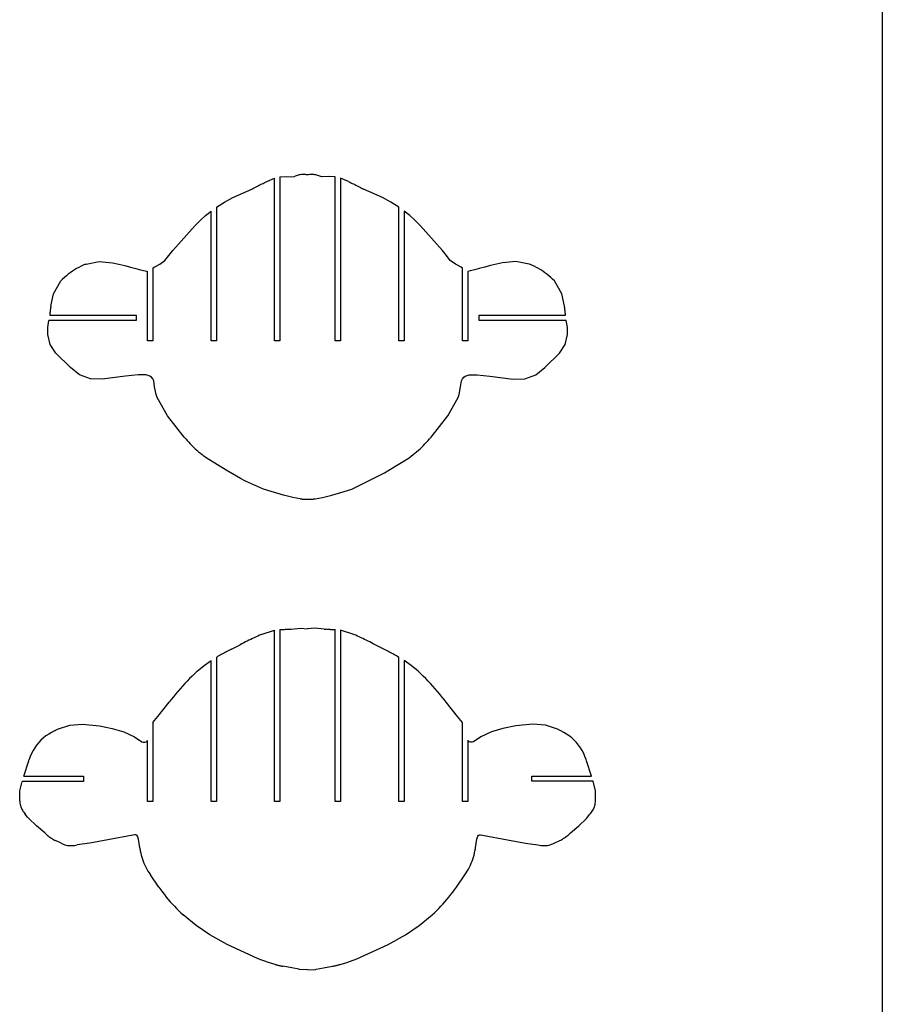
# Model space of a CAD drawing. Extents: x -170 to 170, y -270 to 270.
# Tile 27 of 31: x 109 to 170, y 69 to 139. Entities that reach past the tile are written whole.
import ezdxf

# ---------------------------------------------------------------- set-up
doc = ezdxf.new("R2010")
doc.units = 0
doc.header["$MEASUREMENT"] = 0
doc.layers.get('0').update_dxf_attribs({"linetype": 'CONTINUOUS'})

msp = doc.modelspace()

# ---------------------------------------------------------------- linework, layer by layer
for p, q in [((170.489, 270.105), (170.489, -270.105)), ((128.806, 127.556), (128.943, 127.598)), ((129.012, 127.625), (128.943, 127.598)), ((129.083, 127.649), (129.012, 127.625)), ((129.154, 127.669), (129.083, 127.649)), ((129.226, 127.686), (129.154, 127.669)), ((129.299, 127.699), (129.226, 127.686)), ((129.373, 127.709), (129.299, 127.699)), ((129.447, 127.715), (129.373, 127.709)), ((129.521, 127.718), (129.447, 127.715)), ((129.595, 127.717), (129.521, 127.718)), ((129.669, 127.713), (129.595, 127.717)), ((129.743, 127.705), (129.669, 127.713)), ((129.816, 127.694), (129.743, 127.705)), ((129.89, 127.705), (129.816, 127.694)), ((129.964, 127.713), (129.89, 127.705)), ((130.038, 127.717), (129.964, 127.713)), ((130.112, 127.718), (130.038, 127.717)), ((130.186, 127.715), (130.112, 127.718)), ((130.26, 127.709), (130.186, 127.715)), ((130.334, 127.699), (130.26, 127.709)), ((130.407, 127.686), (130.334, 127.699)), ((130.479, 127.669), (130.407, 127.686)), ((130.55, 127.649), (130.479, 127.669)), ((130.621, 127.625), (130.55, 127.649)), ((130.69, 127.598), (130.621, 127.625)), ((130.827, 127.556), (130.69, 127.598)), ((126.216, 126.863), (126.305, 126.909)), ((126.305, 126.909), (126.394, 126.954)), ((126.394, 126.954), (126.484, 127)), ((126.484, 127), (126.573, 127.046)), ((126.573, 127.046), (126.662, 127.092)), ((126.662, 127.092), (126.751, 127.138)), ((126.751, 127.138), (126.84, 127.185)), ((126.84, 127.185), (126.928, 127.231)), ((126.928, 127.231), (127.483, 127.467)), ((127.483, 115.943), (127.483, 127.467)), ((127.858, 127.559), (128.338, 127.579)), ((127.858, 127.559), (127.858, 115.943)), ((128.338, 127.579), (128.806, 127.556)), ((131.295, 127.579), (130.827, 127.556)), ((131.775, 127.559), (131.295, 127.579)), ((131.775, 115.943), (131.775, 127.559)), ((132.705, 127.231), (132.15, 127.467)), ((132.15, 127.467), (132.15, 115.943)), ((132.705, 127.231), (132.793, 127.185)), ((132.793, 127.185), (132.882, 127.138)), ((132.882, 127.138), (132.971, 127.092)), ((132.971, 127.092), (133.06, 127.046)), ((133.06, 127.046), (133.149, 127)), ((133.149, 127), (133.239, 126.954)), ((133.239, 126.954), (133.328, 126.909)), ((133.328, 126.909), (133.417, 126.863)), ((124.519, 126.092), (125.857, 126.684)), ((125.857, 126.684), (125.947, 126.728)), ((125.947, 126.728), (126.037, 126.773)), ((126.037, 126.773), (126.126, 126.818)), ((126.126, 126.818), (126.216, 126.863)), ((133.417, 126.863), (133.507, 126.818)), ((133.507, 126.818), (133.596, 126.773)), ((133.596, 126.773), (133.686, 126.728)), ((133.686, 126.728), (133.776, 126.684)), ((135.114, 126.092), (133.776, 126.684)), ((123.358, 125.403), (123.935, 125.768)), ((123.935, 125.768), (124.519, 126.092)), ((135.698, 125.768), (135.114, 126.092)), ((136.275, 125.403), (135.698, 125.768)), ((122.232, 124.488), (122.59, 124.813)), ((122.59, 124.813), (122.983, 125.127)), ((122.983, 115.943), (122.983, 125.127)), ((123.358, 125.403), (123.358, 115.943)), ((136.275, 115.943), (136.275, 125.403)), ((137.043, 124.813), (136.65, 125.127)), ((136.65, 125.127), (136.65, 115.943)), ((137.401, 124.488), (137.043, 124.813)), ((120.272, 122.341), (121.847, 124.1)), ((121.847, 124.1), (122.232, 124.488)), ((137.786, 124.1), (137.401, 124.488)), ((139.361, 122.341), (137.786, 124.1)), ((119.984, 121.991), (120.272, 122.341)), ((139.649, 121.991), (139.361, 122.341)), ((114.106, 121.361), (113.942, 121.292)), ((114.106, 121.361), (114.146, 121.375)), ((114.146, 121.375), (115.073, 121.566)), ((115.073, 121.566), (116.018, 121.473)), ((116.018, 121.473), (116.448, 121.376)), ((116.448, 121.376), (116.878, 121.274)), ((118.954, 121.152), (119.351, 121.369)), ((119.351, 121.369), (119.721, 121.623)), ((119.721, 121.623), (119.984, 121.991)), ((139.912, 121.623), (139.649, 121.991)), ((140.282, 121.369), (139.912, 121.623)), ((140.679, 121.152), (140.282, 121.369)), ((143.185, 121.376), (142.755, 121.274)), ((143.615, 121.473), (143.185, 121.376)), ((144.56, 121.566), (143.615, 121.473)), ((145.487, 121.375), (144.56, 121.566)), ((145.527, 121.361), (145.487, 121.375)), ((145.691, 121.292), (145.527, 121.361)), ((112.878, 120.658), (112.739, 120.547)), ((113.02, 120.764), (112.878, 120.658)), ((113.166, 120.865), (113.02, 120.764)), ((113.315, 120.961), (113.166, 120.865)), ((113.468, 121.052), (113.315, 120.961)), ((113.623, 121.137), (113.468, 121.052)), ((113.781, 121.217), (113.623, 121.137)), ((113.942, 121.292), (113.781, 121.217)), ((116.878, 121.274), (117.277, 121.167)), ((117.277, 121.167), (117.669, 121.06)), ((117.669, 121.06), (117.991, 120.969)), ((117.991, 120.969), (118.308, 120.89)), ((118.308, 120.89), (118.483, 120.854)), ((118.483, 115.943), (118.483, 120.854)), ((118.858, 121.091), (118.954, 121.152)), ((118.858, 121.091), (118.858, 115.943)), ((140.775, 121.091), (140.679, 121.152)), ((140.775, 115.943), (140.775, 121.091)), ((141.325, 120.89), (141.15, 120.854)), ((141.15, 120.854), (141.15, 115.943)), ((141.642, 120.969), (141.325, 120.89)), ((141.964, 121.06), (141.642, 120.969)), ((142.356, 121.167), (141.964, 121.06)), ((142.755, 121.274), (142.356, 121.167)), ((145.852, 121.217), (145.691, 121.292)), ((146.01, 121.137), (145.852, 121.217)), ((146.165, 121.052), (146.01, 121.137)), ((146.318, 120.961), (146.165, 121.052)), ((146.467, 120.865), (146.318, 120.961)), ((146.613, 120.764), (146.467, 120.865)), ((146.755, 120.658), (146.613, 120.764)), ((146.894, 120.547), (146.755, 120.658)), ((111.829, 119.27), (112.347, 120.188)), ((112.474, 120.312), (112.347, 120.188)), ((112.605, 120.432), (112.474, 120.312)), ((112.739, 120.547), (112.605, 120.432)), ((147.028, 120.432), (146.894, 120.547)), ((147.159, 120.312), (147.028, 120.432)), ((147.286, 120.188), (147.159, 120.312)), ((147.804, 119.27), (147.286, 120.188)), ((111.639, 118.393), (111.829, 119.27)), ((147.994, 118.393), (147.804, 119.27)), ((111.572, 117.858), (111.567, 117.804)), ((111.578, 117.911), (111.572, 117.858)), ((111.584, 117.965), (111.578, 117.911)), ((111.59, 118.019), (111.584, 117.965)), ((111.596, 118.072), (111.59, 118.019)), ((111.603, 118.126), (111.596, 118.072)), ((111.61, 118.179), (111.603, 118.126)), ((111.617, 118.233), (111.61, 118.179)), ((111.624, 118.286), (111.617, 118.233)), ((111.631, 118.34), (111.624, 118.286)), ((111.639, 118.393), (111.631, 118.34)), ((148.002, 118.34), (147.994, 118.393)), ((148.009, 118.286), (148.002, 118.34)), ((148.016, 118.233), (148.009, 118.286)), ((148.023, 118.179), (148.016, 118.233)), ((148.03, 118.126), (148.023, 118.179)), ((148.037, 118.072), (148.03, 118.126)), ((148.043, 118.019), (148.037, 118.072)), ((148.049, 117.965), (148.043, 118.019)), ((148.055, 117.912), (148.049, 117.965)), ((148.061, 117.858), (148.055, 117.912)), ((148.066, 117.804), (148.061, 117.858)), ((111.43, 116.891), (111.512, 117.375)), ((117.687, 117.375), (111.512, 117.375)), ((111.567, 117.804), (111.562, 117.75)), ((111.562, 117.75), (117.687, 117.75)), ((117.687, 117.75), (117.687, 117.375)), ((141.946, 117.75), (148.071, 117.751)), ((141.946, 117.376), (141.946, 117.75)), ((148.121, 117.376), (141.946, 117.376)), ((148.071, 117.751), (148.066, 117.804)), ((148.203, 116.892), (148.121, 117.376)), ((111.426, 116.409), (111.43, 116.891)), ((148.207, 116.409), (148.203, 116.892)), ((111.429, 116.379), (111.426, 116.409)), ((111.586, 115.674), (111.429, 116.379)), ((118.858, 115.943), (118.483, 115.943)), ((123.358, 115.943), (122.983, 115.943)), ((127.858, 115.943), (127.483, 115.943)), ((132.15, 115.943), (131.775, 115.943)), ((136.65, 115.943), (136.275, 115.943)), ((141.15, 115.943), (140.775, 115.943)), ((148.047, 115.674), (148.204, 116.379)), ((148.204, 116.379), (148.207, 116.409)), ((111.989, 115.071), (111.586, 115.674)), ((113.022, 114.05), (111.989, 115.071)), ((146.611, 114.05), (147.644, 115.071)), ((147.644, 115.071), (148.047, 115.674)), ((113.669, 113.527), (113.022, 114.05)), ((145.964, 113.527), (146.611, 114.05)), ((114.444, 113.239), (113.669, 113.527)), ((115.275, 113.225), (114.444, 113.239)), ((116.928, 113.432), (115.275, 113.225)), ((117.815, 113.538), (116.928, 113.432)), ((118.385, 113.526), (117.815, 113.538)), ((118.657, 113.441), (118.385, 113.526)), ((118.772, 113.357), (118.657, 113.441)), ((118.862, 113.246), (118.772, 113.357)), ((118.923, 113.117), (118.862, 113.246)), ((118.988, 112.694), (118.923, 113.117)), ((140.645, 112.694), (140.71, 113.117)), ((140.71, 113.117), (140.771, 113.246)), ((140.771, 113.246), (140.861, 113.357)), ((140.861, 113.357), (140.976, 113.441)), ((140.976, 113.441), (141.248, 113.526)), ((141.248, 113.526), (141.818, 113.538)), ((141.818, 113.538), (142.705, 113.432)), ((142.705, 113.432), (144.358, 113.225)), ((144.358, 113.225), (145.189, 113.239)), ((145.189, 113.239), (145.964, 113.527)), ((119.086, 112.131), (118.988, 112.694)), ((140.547, 112.131), (140.645, 112.694)), ((119.157, 111.925), (119.086, 112.131)), ((119.889, 110.622), (119.157, 111.925)), ((139.745, 110.623), (140.476, 111.925)), ((140.476, 111.925), (140.547, 112.131)), ((121.08, 109.12), (119.889, 110.622)), ((138.553, 109.12), (139.745, 110.623)), ((121.08, 109.12), (121.185, 108.997)), ((121.185, 108.997), (121.293, 108.876)), ((121.293, 108.876), (121.402, 108.758)), ((138.231, 108.758), (138.341, 108.876)), ((138.341, 108.876), (138.448, 108.997)), ((138.448, 108.997), (138.553, 109.12)), ((121.402, 108.758), (121.514, 108.641)), ((121.514, 108.641), (121.627, 108.526)), ((121.627, 108.526), (121.743, 108.413)), ((121.743, 108.413), (121.861, 108.302)), ((121.861, 108.302), (121.98, 108.194)), ((121.98, 108.194), (122.102, 108.087)), ((122.102, 108.087), (122.225, 107.983)), ((137.408, 107.983), (137.531, 108.087)), ((137.531, 108.087), (137.653, 108.194)), ((137.653, 108.194), (137.772, 108.302)), ((137.772, 108.302), (137.89, 108.413)), ((137.89, 108.413), (138.006, 108.526)), ((138.006, 108.526), (138.119, 108.641)), ((138.119, 108.641), (138.231, 108.758)), ((122.225, 107.983), (122.351, 107.881)), ((122.351, 107.881), (122.478, 107.781)), ((122.636, 107.667), (122.478, 107.781)), ((124.059, 106.773), (122.636, 107.667)), ((135.574, 106.773), (136.997, 107.667)), ((136.997, 107.667), (137.155, 107.781)), ((137.155, 107.781), (137.282, 107.881)), ((137.282, 107.881), (137.408, 107.983)), ((125.069, 106.199), (124.059, 106.773)), ((135.247, 106.587), (135.574, 106.773)), ((125.431, 106.011), (125.069, 106.199)), ((126.688, 105.447), (125.431, 106.011)), ((132.945, 105.447), (135.247, 106.587)), ((127.234, 105.262), (126.688, 105.447)), ((132.399, 105.262), (132.945, 105.447)), ((128.112, 105.022), (127.234, 105.262)), ((128.767, 104.849), (128.112, 105.022)), ((129.294, 104.756), (128.767, 104.849)), ((129.294, 104.756), (129.337, 104.749)), ((129.337, 104.749), (129.38, 104.744)), ((129.38, 104.744), (129.424, 104.739)), ((129.424, 104.739), (129.467, 104.735)), ((129.467, 104.735), (129.511, 104.732)), ((129.511, 104.732), (129.554, 104.729)), ((129.554, 104.729), (129.598, 104.728)), ((129.598, 104.728), (129.642, 104.728)), ((129.642, 104.728), (129.686, 104.728)), ((129.686, 104.728), (129.729, 104.729)), ((129.729, 104.729), (129.773, 104.732)), ((129.773, 104.732), (129.817, 104.735)), ((129.817, 104.735), (129.86, 104.732)), ((129.86, 104.732), (129.904, 104.729)), ((129.904, 104.729), (129.947, 104.728)), ((129.947, 104.728), (129.991, 104.728)), ((129.991, 104.728), (130.035, 104.728)), ((130.035, 104.728), (130.079, 104.729)), ((130.079, 104.729), (130.122, 104.732)), ((130.122, 104.732), (130.166, 104.735)), ((130.166, 104.735), (130.209, 104.739)), ((130.209, 104.739), (130.253, 104.744)), ((130.253, 104.744), (130.296, 104.749)), ((130.296, 104.749), (130.339, 104.756)), ((130.339, 104.756), (130.866, 104.849)), ((130.866, 104.849), (131.521, 105.022)), ((131.521, 105.022), (132.399, 105.262)), ((128.189, 95.512), (128.256, 95.515)), ((128.256, 95.515), (128.322, 95.518)), ((128.322, 95.518), (128.388, 95.521)), ((128.388, 95.521), (128.454, 95.525)), ((128.454, 95.525), (128.52, 95.528)), ((128.52, 95.528), (128.586, 95.532)), ((128.586, 95.532), (128.653, 95.536)), ((128.653, 95.536), (129.307, 95.592)), ((129.307, 95.592), (129.816, 95.559)), ((130.326, 95.592), (129.816, 95.559)), ((130.98, 95.536), (130.326, 95.592)), ((130.98, 95.536), (131.047, 95.532)), ((131.047, 95.532), (131.113, 95.528)), ((131.113, 95.528), (131.179, 95.525)), ((131.179, 95.525), (131.245, 95.521)), ((131.245, 95.521), (131.311, 95.518)), ((131.311, 95.518), (131.377, 95.515)), ((131.377, 95.515), (131.444, 95.512)), ((125.913, 94.862), (125.788, 94.801)), ((126.038, 94.921), (125.913, 94.862)), ((126.163, 94.981), (126.038, 94.921)), ((126.288, 95.04), (126.163, 94.981)), ((126.414, 95.098), (126.288, 95.04)), ((126.54, 95.156), (126.414, 95.098)), ((126.54, 95.156), (127.483, 95.46)), ((127.483, 83.318), (127.483, 95.46)), ((127.858, 95.498), (127.925, 95.5)), ((127.858, 95.498), (127.858, 83.318)), ((127.925, 95.5), (127.991, 95.503)), ((127.991, 95.503), (128.057, 95.506)), ((128.057, 95.506), (128.123, 95.509)), ((128.123, 95.509), (128.189, 95.512)), ((131.444, 95.512), (131.51, 95.509)), ((131.51, 95.509), (131.576, 95.506)), ((131.576, 95.506), (131.642, 95.503)), ((131.642, 95.503), (131.708, 95.5)), ((131.708, 95.5), (131.775, 95.498)), ((131.775, 83.318), (131.775, 95.498)), ((133.093, 95.156), (132.15, 95.46)), ((132.15, 95.46), (132.15, 83.318)), ((133.219, 95.098), (133.093, 95.156)), ((133.345, 95.04), (133.219, 95.098)), ((133.47, 94.981), (133.345, 95.04)), ((133.595, 94.921), (133.47, 94.981)), ((133.72, 94.862), (133.595, 94.921)), ((133.845, 94.801), (133.72, 94.862)), ((124.419, 94.102), (125.046, 94.427)), ((125.169, 94.491), (125.046, 94.427)), ((125.292, 94.554), (125.169, 94.491)), ((125.416, 94.617), (125.292, 94.554)), ((125.54, 94.679), (125.416, 94.617)), ((125.664, 94.74), (125.54, 94.679)), ((125.788, 94.801), (125.664, 94.74)), ((133.969, 94.74), (133.845, 94.801)), ((134.093, 94.679), (133.969, 94.74)), ((134.217, 94.617), (134.093, 94.679)), ((134.341, 94.554), (134.217, 94.617)), ((134.464, 94.491), (134.341, 94.554)), ((134.587, 94.427), (134.464, 94.491)), ((135.214, 94.102), (134.587, 94.427)), ((123.445, 93.581), (123.358, 93.53)), ((123.358, 93.53), (123.358, 83.318)), ((123.532, 93.631), (123.445, 93.581)), ((123.619, 93.681), (123.532, 93.631)), ((123.707, 93.73), (123.619, 93.681)), ((123.795, 93.779), (123.707, 93.73)), ((123.883, 93.827), (123.795, 93.779)), ((123.972, 93.875), (123.883, 93.827)), ((124.06, 93.921), (123.972, 93.875)), ((124.15, 93.967), (124.06, 93.921)), ((124.239, 94.013), (124.15, 93.967)), ((124.329, 94.058), (124.239, 94.013)), ((124.419, 94.102), (124.329, 94.058)), ((135.304, 94.058), (135.214, 94.102)), ((135.394, 94.013), (135.304, 94.058)), ((135.483, 93.967), (135.394, 94.013)), ((135.573, 93.921), (135.483, 93.967)), ((135.661, 93.875), (135.573, 93.921)), ((135.75, 93.827), (135.661, 93.875)), ((135.838, 93.779), (135.75, 93.827)), ((135.926, 93.73), (135.838, 93.779)), ((136.014, 93.681), (135.926, 93.73)), ((136.101, 93.631), (136.014, 93.681)), ((136.188, 93.581), (136.101, 93.631)), ((136.275, 93.53), (136.188, 93.581)), ((136.275, 83.318), (136.275, 93.53)), ((121.988, 92.541), (122.484, 92.949)), ((122.484, 92.949), (122.983, 93.302)), ((122.983, 83.318), (122.983, 93.302)), ((137.149, 92.949), (136.65, 93.302)), ((136.65, 93.302), (136.65, 83.318)), ((137.645, 92.541), (137.149, 92.949)), ((121.634, 92.2), (121.46, 92.026)), ((121.81, 92.372), (121.634, 92.2)), ((121.988, 92.541), (121.81, 92.372)), ((137.823, 92.372), (137.645, 92.541)), ((137.999, 92.2), (137.823, 92.372)), ((138.173, 92.026), (137.999, 92.2)), ((120.955, 91.49), (120.791, 91.307)), ((121.121, 91.671), (120.955, 91.49)), ((121.289, 91.85), (121.121, 91.671)), ((121.46, 92.026), (121.289, 91.85)), ((138.344, 91.85), (138.173, 92.026)), ((138.512, 91.671), (138.344, 91.85)), ((138.678, 91.49), (138.512, 91.671)), ((138.842, 91.307), (138.678, 91.49)), ((120.315, 90.744), (120.161, 90.552)), ((120.471, 90.934), (120.315, 90.744)), ((120.63, 91.121), (120.471, 90.934)), ((120.791, 91.307), (120.63, 91.121)), ((139.003, 91.121), (138.842, 91.307)), ((139.162, 90.934), (139.003, 91.121)), ((139.318, 90.744), (139.162, 90.934)), ((139.472, 90.552), (139.318, 90.744)), ((119.213, 89.342), (120.01, 90.358)), ((120.161, 90.552), (120.01, 90.358)), ((139.623, 90.358), (139.472, 90.552)), ((140.42, 89.342), (139.623, 90.358)), ((118.858, 88.915), (119.213, 89.342)), ((140.775, 88.915), (140.42, 89.342)), ((112.12, 88.434), (112.98, 88.719)), ((112.98, 88.719), (113.882, 88.809)), ((113.882, 88.809), (115.09, 88.685)), ((115.09, 88.685), (115.99, 88.485)), ((118.858, 88.915), (118.858, 83.318)), ((140.775, 83.318), (140.775, 88.915)), ((144.542, 88.685), (143.643, 88.485)), ((145.751, 88.809), (144.542, 88.685)), ((146.653, 88.719), (145.751, 88.809)), ((147.513, 88.434), (146.653, 88.719)), ((111.297, 87.97), (111.115, 87.826)), ((111.489, 88.101), (111.297, 87.97)), ((111.69, 88.219), (111.489, 88.101)), ((111.899, 88.321), (111.69, 88.219)), ((111.899, 88.321), (112.12, 88.434)), ((115.99, 88.485), (116.8, 88.253)), ((116.8, 88.253), (117.557, 87.892)), ((117.557, 87.892), (118.079, 87.54)), ((142.076, 87.892), (141.554, 87.54)), ((142.833, 88.253), (142.076, 87.892)), ((143.643, 88.485), (142.833, 88.253)), ((147.734, 88.321), (147.513, 88.434)), ((147.943, 88.219), (147.734, 88.321)), ((148.144, 88.101), (147.943, 88.219)), ((148.336, 87.97), (148.144, 88.101)), ((148.518, 87.826), (148.336, 87.97)), ((110.636, 87.319), (110.502, 87.129)), ((110.783, 87.499), (110.636, 87.319)), ((110.943, 87.668), (110.783, 87.499)), ((111.115, 87.826), (110.943, 87.668)), ((118.079, 87.54), (118.182, 87.518)), ((118.182, 87.518), (118.287, 87.519)), ((118.287, 87.519), (118.387, 87.549)), ((118.387, 87.549), (118.468, 87.616)), ((118.468, 87.616), (118.483, 87.636)), ((118.483, 83.318), (118.483, 87.636)), ((141.165, 87.616), (141.15, 87.636)), ((141.15, 87.636), (141.15, 83.318)), ((141.246, 87.549), (141.165, 87.616)), ((141.346, 87.519), (141.246, 87.549)), ((141.451, 87.518), (141.346, 87.519)), ((141.554, 87.54), (141.451, 87.518)), ((148.69, 87.668), (148.518, 87.826)), ((148.85, 87.499), (148.69, 87.668)), ((148.997, 87.319), (148.85, 87.499)), ((149.131, 87.129), (148.997, 87.319)), ((110.186, 86.509), (110.11, 86.288)), ((110.276, 86.723), (110.186, 86.509)), ((110.382, 86.93), (110.276, 86.723)), ((110.502, 87.129), (110.382, 86.93)), ((149.251, 86.93), (149.131, 87.129)), ((149.357, 86.723), (149.251, 86.93)), ((149.447, 86.509), (149.357, 86.723)), ((149.523, 86.289), (149.447, 86.509)), ((109.735, 85.125), (110.086, 86.205)), ((110.086, 86.205), (110.11, 86.288)), ((149.547, 86.206), (149.523, 86.289)), ((149.898, 85.126), (149.547, 86.206)), ((109.735, 85.125), (113.954, 85.125)), ((113.954, 85.125), (113.954, 84.75)), ((145.679, 84.751), (145.679, 85.126)), ((145.679, 85.126), (149.898, 85.126)), ((109.453, 84.07), (109.613, 84.75)), ((113.954, 84.75), (109.613, 84.75)), ((150.02, 84.751), (145.679, 84.751)), ((150.18, 84.07), (150.02, 84.751)), ((109.438, 83.375), (109.453, 84.07)), ((150.195, 83.375), (150.18, 84.07)), ((109.438, 83.375), (109.444, 83.287)), ((109.444, 83.287), (109.454, 83.2)), ((109.454, 83.2), (109.47, 83.114)), ((109.47, 83.114), (109.491, 83.029)), ((109.491, 83.029), (109.517, 82.945)), ((118.858, 83.318), (118.483, 83.318)), ((123.358, 83.318), (122.983, 83.318)), ((127.858, 83.318), (127.483, 83.318)), ((132.15, 83.318), (131.775, 83.318)), ((136.65, 83.318), (136.275, 83.318)), ((141.15, 83.318), (140.775, 83.318)), ((150.116, 82.945), (150.142, 83.029)), ((150.142, 83.029), (150.163, 83.114)), ((150.163, 83.114), (150.179, 83.2)), ((150.179, 83.2), (150.189, 83.287)), ((150.189, 83.287), (150.195, 83.375)), ((109.517, 82.945), (109.548, 82.863)), ((109.548, 82.863), (109.584, 82.783)), ((109.584, 82.783), (109.625, 82.706)), ((109.625, 82.706), (109.67, 82.631)), ((109.67, 82.631), (109.72, 82.559)), ((109.72, 82.559), (109.774, 82.49)), ((109.774, 82.49), (109.832, 82.424)), ((110.002, 82.211), (109.832, 82.424)), ((149.631, 82.211), (149.801, 82.424)), ((149.801, 82.424), (149.859, 82.49)), ((149.859, 82.49), (149.913, 82.559)), ((149.913, 82.559), (149.963, 82.631)), ((149.963, 82.631), (150.008, 82.706)), ((150.008, 82.706), (150.049, 82.783)), ((150.049, 82.783), (150.085, 82.863)), ((150.085, 82.863), (150.116, 82.945)), ((110.082, 82.125), (110.002, 82.211)), ((110.63, 81.592), (110.082, 82.125)), ((111.213, 81.097), (110.63, 81.592)), ((148.42, 81.097), (149.003, 81.592)), ((149.003, 81.592), (149.551, 82.125)), ((149.551, 82.125), (149.631, 82.211)), ((111.213, 81.097), (111.27, 81.045)), ((111.27, 81.045), (111.328, 80.994)), ((111.328, 80.994), (111.387, 80.945)), ((111.387, 80.945), (111.447, 80.897)), ((111.447, 80.897), (111.508, 80.85)), ((117.437, 80.944), (115.671, 80.599)), ((117.587, 80.967), (117.437, 80.944)), ((117.663, 80.961), (117.587, 80.967)), ((117.699, 80.947), (117.663, 80.961)), ((117.73, 80.927), (117.699, 80.947)), ((117.777, 80.87), (117.73, 80.927)), ((141.856, 80.87), (141.903, 80.927)), ((141.903, 80.927), (141.934, 80.948)), ((141.934, 80.948), (141.97, 80.961)), ((141.97, 80.961), (142.046, 80.967)), ((142.046, 80.967), (142.196, 80.944)), ((142.196, 80.944), (143.962, 80.599)), ((148.125, 80.85), (148.186, 80.896)), ((148.186, 80.896), (148.246, 80.945)), ((148.246, 80.945), (148.305, 80.994)), ((148.305, 80.994), (148.363, 81.045)), ((148.363, 81.045), (148.42, 81.097)), ((111.508, 80.85), (111.571, 80.804)), ((111.571, 80.804), (111.634, 80.76)), ((111.634, 80.76), (111.698, 80.717)), ((111.698, 80.717), (111.762, 80.675)), ((111.762, 80.675), (111.828, 80.635)), ((111.828, 80.635), (111.895, 80.596)), ((111.895, 80.596), (111.962, 80.558)), ((112.368, 80.366), (111.962, 80.558)), ((112.368, 80.366), (112.457, 80.325)), ((112.457, 80.325), (112.548, 80.29)), ((112.548, 80.29), (112.641, 80.26)), ((112.641, 80.26), (112.736, 80.237)), ((112.736, 80.237), (112.832, 80.218)), ((112.832, 80.218), (112.929, 80.206)), ((112.929, 80.206), (113.027, 80.199)), ((113.027, 80.199), (113.125, 80.198)), ((113.125, 80.198), (113.223, 80.203)), ((113.223, 80.203), (113.32, 80.214)), ((113.32, 80.214), (113.416, 80.23)), ((113.416, 80.23), (113.512, 80.252)), ((114.397, 80.383), (113.512, 80.252)), ((115.671, 80.599), (114.397, 80.383)), ((117.842, 80.649), (117.777, 80.87)), ((117.933, 80.048), (117.842, 80.649)), ((141.7, 80.048), (141.791, 80.649)), ((141.791, 80.649), (141.856, 80.87)), ((143.962, 80.599), (145.236, 80.383)), ((145.236, 80.383), (146.121, 80.252)), ((146.121, 80.252), (146.217, 80.23)), ((146.217, 80.23), (146.313, 80.214)), ((146.313, 80.214), (146.41, 80.203)), ((146.41, 80.203), (146.508, 80.198)), ((146.508, 80.198), (146.606, 80.199)), ((146.606, 80.199), (146.704, 80.206)), ((146.704, 80.206), (146.801, 80.218)), ((146.801, 80.218), (146.897, 80.237)), ((146.897, 80.237), (146.992, 80.261)), ((146.992, 80.261), (147.085, 80.29)), ((147.085, 80.29), (147.176, 80.325)), ((147.176, 80.325), (147.265, 80.366)), ((147.265, 80.366), (147.671, 80.558)), ((147.671, 80.558), (147.738, 80.596)), ((147.738, 80.596), (147.805, 80.635)), ((147.805, 80.635), (147.871, 80.675)), ((147.871, 80.675), (147.936, 80.717)), ((147.936, 80.717), (148, 80.76)), ((148, 80.76), (148.063, 80.804)), ((148.063, 80.804), (148.125, 80.85)), ((117.933, 80.048), (117.936, 80.03)), ((117.936, 80.03), (117.939, 80.012)), ((117.939, 80.012), (117.942, 79.994)), ((117.942, 79.994), (117.946, 79.977)), ((117.946, 79.977), (117.949, 79.959)), ((117.949, 79.959), (117.952, 79.941)), ((117.952, 79.941), (117.955, 79.924)), ((117.955, 79.924), (117.959, 79.906)), ((117.959, 79.906), (117.962, 79.888)), ((117.962, 79.888), (117.966, 79.87)), ((117.966, 79.87), (117.969, 79.853)), ((117.969, 79.853), (117.973, 79.835)), ((117.973, 79.835), (118.001, 79.683)), ((118.001, 79.683), (118.035, 79.532)), ((118.035, 79.532), (118.076, 79.383)), ((141.557, 79.383), (141.598, 79.532)), ((141.598, 79.532), (141.632, 79.683)), ((141.632, 79.683), (141.66, 79.835)), ((141.66, 79.835), (141.664, 79.853)), ((141.664, 79.853), (141.667, 79.871)), ((141.667, 79.871), (141.671, 79.888)), ((141.671, 79.888), (141.674, 79.906)), ((141.674, 79.906), (141.678, 79.924)), ((141.678, 79.924), (141.681, 79.941)), ((141.681, 79.941), (141.684, 79.959)), ((141.684, 79.959), (141.687, 79.977)), ((141.687, 79.977), (141.691, 79.994)), ((141.691, 79.994), (141.694, 80.012)), ((141.694, 80.012), (141.697, 80.03)), ((141.697, 80.03), (141.7, 80.048)), ((118.076, 79.383), (118.121, 79.235)), ((118.121, 79.235), (118.173, 79.089)), ((118.173, 79.089), (118.23, 78.945)), ((118.23, 78.945), (118.293, 78.804)), ((118.293, 78.804), (118.362, 78.665)), ((141.271, 78.665), (141.34, 78.804)), ((141.34, 78.804), (141.403, 78.945)), ((141.403, 78.945), (141.46, 79.089)), ((141.46, 79.089), (141.512, 79.235)), ((141.512, 79.235), (141.557, 79.383)), ((118.362, 78.665), (118.435, 78.529)), ((118.435, 78.529), (118.514, 78.396)), ((118.514, 78.396), (118.598, 78.266)), ((118.598, 78.266), (118.687, 78.139)), ((119.289, 77.247), (118.687, 78.139)), ((140.344, 77.248), (140.946, 78.139)), ((140.946, 78.139), (141.035, 78.266)), ((141.035, 78.266), (141.119, 78.396)), ((141.119, 78.396), (141.198, 78.529)), ((141.198, 78.529), (141.271, 78.665)), ((119.289, 77.247), (119.416, 77.071)), ((119.416, 77.071), (119.547, 76.897)), ((119.547, 76.897), (119.68, 76.726)), ((119.68, 76.726), (119.816, 76.557)), ((139.817, 76.557), (139.953, 76.726)), ((139.953, 76.726), (140.086, 76.898)), ((140.086, 76.898), (140.217, 77.071)), ((140.217, 77.071), (140.344, 77.248)), ((119.816, 76.557), (119.955, 76.39)), ((119.955, 76.39), (120.097, 76.225)), ((120.097, 76.225), (120.242, 76.063)), ((120.242, 76.063), (120.39, 75.903)), ((139.243, 75.903), (139.391, 76.063)), ((139.391, 76.063), (139.536, 76.225)), ((139.536, 76.225), (139.678, 76.39)), ((139.678, 76.39), (139.817, 76.557)), ((120.39, 75.903), (120.54, 75.746)), ((120.54, 75.746), (120.693, 75.592)), ((120.693, 75.592), (120.848, 75.44)), ((120.848, 75.44), (121.007, 75.291)), ((138.627, 75.291), (138.785, 75.44)), ((138.785, 75.44), (138.94, 75.592)), ((138.94, 75.592), (139.093, 75.746)), ((139.093, 75.746), (139.243, 75.903)), ((121.917, 74.539), (121.007, 75.291)), ((137.716, 74.539), (138.627, 75.291)), ((122.896, 73.877), (121.917, 74.539)), ((136.737, 73.877), (137.716, 74.539)), ((124.112, 73.204), (122.896, 73.877)), ((133.308, 72.178), (135.521, 73.204)), ((135.521, 73.204), (136.737, 73.877)), ((126.325, 72.178), (124.112, 73.204)), ((127.052, 71.915), (126.325, 72.178)), ((127.28, 71.844), (127.052, 71.915)), ((127.512, 71.784), (127.28, 71.844)), ((132.121, 71.784), (132.353, 71.844)), ((132.353, 71.844), (132.582, 71.915)), ((132.582, 71.915), (133.308, 72.178)), ((127.512, 71.784), (127.557, 71.772)), ((127.557, 71.772), (127.602, 71.76)), ((127.602, 71.76), (127.646, 71.749)), ((127.646, 71.749), (127.691, 71.738)), ((127.691, 71.738), (127.736, 71.727)), ((127.736, 71.727), (127.781, 71.717)), ((127.781, 71.717), (127.826, 71.707)), ((127.826, 71.707), (127.872, 71.697)), ((127.872, 71.697), (127.917, 71.687)), ((127.917, 71.687), (127.962, 71.678)), ((127.962, 71.678), (128.007, 71.669)), ((128.007, 71.669), (128.053, 71.66)), ((128.694, 71.552), (128.053, 71.66)), ((129.203, 71.443), (128.694, 71.552)), ((129.243, 71.432), (129.203, 71.443)), ((129.817, 71.411), (129.243, 71.432)), ((129.817, 71.411), (130.39, 71.432)), ((130.39, 71.432), (130.43, 71.443)), ((130.43, 71.443), (130.939, 71.552)), ((130.939, 71.552), (131.58, 71.66)), ((131.58, 71.66), (131.626, 71.669)), ((131.626, 71.669), (131.671, 71.678)), ((131.671, 71.678), (131.716, 71.687)), ((131.716, 71.687), (131.762, 71.697)), ((131.762, 71.697), (131.807, 71.707)), ((131.807, 71.707), (131.852, 71.717)), ((131.852, 71.717), (131.897, 71.727)), ((131.897, 71.727), (131.942, 71.738)), ((131.942, 71.738), (131.987, 71.749)), ((131.987, 71.749), (132.032, 71.76)), ((132.032, 71.76), (132.076, 71.772)), ((132.076, 71.772), (132.121, 71.784))]:
    msp.add_line(p, q)

doc.saveas('drawing.dxf')
